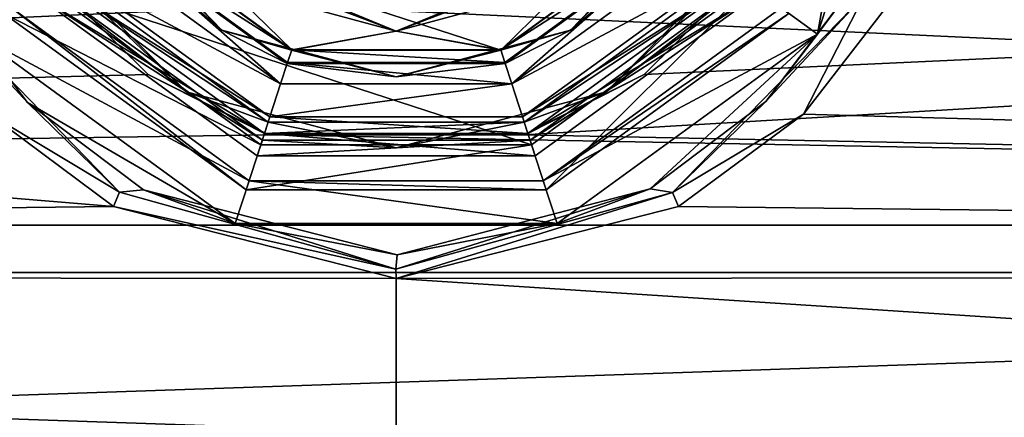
# Model space of a CAD drawing. Header units: metres. Extents: x -150 to 150, y -127 to 84.
# Tile 20 of 35: x -7.95 to 12.85, y -14.56 to -6.16. Entities that reach past the tile are written whole.
import ezdxf

# ---------------------------------------------------------------- set-up
doc = ezdxf.new("R2010")
doc.units = ezdxf.units.M
doc.layers.add('solid_26009713_SW0001', color=7, linetype='CONTINUOUS')

msp = doc.modelspace()

# ---------------------------------------------------------------- linework, layer by layer
at = {"layer": 'solid_26009713_SW0001'}
for points in [[(97.199997, 0, 21), (97.199997, -10.499961, 18.186556), (-128, 0, 21.000004)], [(-5.969513, -10.100263, -20.663609), (-127.5, -11.5, -19.918585), (-127.5, 0, -23)], [(-8.608455, -8.144982, -21.509516), (-5.969513, -10.100263, -20.663609), (-127.5, 0, -23)], [(10.05, 0, -28), (11, 0, -28), (8.899194, -6.465622, -28)], [(9.652077, -5.447359, -23.236103), (8.899194, -6.465622, -28), (11, 0, -28)], [(12.069973, 0, -23), (127.5, 0, -23), (127.5, -11.5, -19.918585)], [(-7.305765, -5.256003, -20.331612), (-9, 0, -21), (-128, -10.500185, -18.18642)], [(97.199997, -10.499961, 18.186556), (-128, -10.500185, 18.18642), (-128, 0, 21.000004)], [(127.5, 0, 23), (-127.5, 0, 23), (-127.5, -11.5, 19.918585)], [(127.5, -11.5, 19.918585), (127.5, 0, 23), (-127.5, -11.5, 19.918585)], [(8.130606, -5.907261, -28), (10.05, 0, -28), (8.899194, -6.465622, -28)], [(10.559915, -5.627206, -22.300999), (12.069973, 0, -23), (127.5, -11.5, -19.918585)], [(93.003281, -3.249998, -20.746988), (2.694352, -8.587227, -19.164017), (97.199997, -10.499961, -18.186556)], [(93.003281, -3.249998, -20.746988), (5.240971, -7.316567, -19.684202), (2.694352, -8.587227, -19.164017)], [(93.003281, -3.249998, -20.746988), (7.306207, -5.255387, -20.331772), (5.240971, -7.316567, -19.684202)], [(-6.375793, -3.681066, -16.212132), (-5.784582, -4.202513, -16.299999), (-3.681066, -6.375793, -16.212132)], [(-6.375793, -3.681066, -15.587868), (-3.681066, -6.375793, -15.587868), (-5.784581, -4.202514, -15.5)], [(-6.375793, -3.681066, -15.587868), (-6.027176, -4.379, -15.8), (-3.681066, -6.375793, -15.587868)], [(-6.375793, -3.681066, -16.212132), (-3.681066, -6.375793, -16.212132), (-6.027176, -4.379, -16)], [(3.681066, -6.375793, -16.212132), (5.784618, -4.202463, -16.299999), (6.375793, -3.681066, -16.212132)], [(3.681066, -6.375793, -15.587868), (6.375793, -3.681066, -15.587868), (5.784611, -4.202472, -15.5)], [(3.681066, -6.375793, -15.587868), (6.027176, -4.379001, -15.8), (6.375793, -3.681066, -15.587868)], [(3.681066, -6.375793, -16.212132), (6.375793, -3.681066, -16.212132), (6.027176, -4.379001, -16)], [(-6.007677, -4.364821, -18.697393), (-6.391287, -4.64343, -20), (-2.441283, -7.513331, -20)], [(-6.007677, -4.364821, -18.697393), (-2.207792, -6.794272, -18.5), (-5.780141, -4.198386, -18.5)], [(-2.294731, -7.06244, -18.697393), (-2.207792, -6.794272, -18.5), (-6.007677, -4.364821, -18.697393)], [(-2.294731, -7.06244, -18.697393), (-6.007677, -4.364821, -18.697393), (-2.441283, -7.513331, -20)], [(-0.000026, -6.399998, -16.299999), (-2.209406, -6.800076, -16.299999), (-5.784582, -4.202513, -16.299999)], [(-3.681066, -6.375793, -16.212132), (-5.784582, -4.202513, -16.299999), (-2.209406, -6.800076, -16.299999)], [(-4.525705, -4.52526, -16.299999), (-0.000026, -6.399998, -16.299999), (-5.784582, -4.202513, -16.299999)], [(-5.784581, -4.202514, -15.5), (2.209457, -6.800059, -15.5), (5.784611, -4.202472, -15.5)], [(-5.784581, -4.202514, -15.5), (-2.209409, -6.800075, -15.5), (2.209457, -6.800059, -15.5)], [(-3.681066, -6.375793, -15.587868), (-2.209409, -6.800075, -15.5), (-5.784581, -4.202514, -15.5)], [(-4.525704, -4.525261, -18.5), (-5.780141, -4.198386, -18.5), (-2.207792, -6.794272, -18.5)], [(-0.000018, -6.399998, -18.5), (2.207809, -6.794267, -18.5), (5.780152, -4.198371, -18.5)], [(4.525679, -4.525286, -18.5), (-0.000018, -6.399998, -18.5), (5.780152, -4.198371, -18.5)], [(6.007676, -4.364822, -18.697393), (5.780152, -4.198371, -18.5), (2.207809, -6.794267, -18.5)], [(6.007676, -4.364822, -18.697393), (2.207809, -6.794267, -18.5), (2.29473, -7.06244, -18.697393)], [(3.681066, -6.375793, -15.587868), (5.784611, -4.202472, -15.5), (2.209457, -6.800059, -15.5)], [(4.52567, -4.525296, -16.299999), (5.784618, -4.202463, -16.299999), (2.209465, -6.800056, -16.299999)], [(3.681066, -6.375793, -16.212132), (2.209465, -6.800056, -16.299999), (5.784618, -4.202463, -16.299999)], [(6.007676, -4.364822, -18.697393), (2.29473, -7.06244, -18.697393), (2.441283, -7.513331, -20)], [(6.007676, -4.364822, -18.697393), (2.441283, -7.513331, -20), (6.391287, -4.64343, -20)], [(-7.679183, -4.433578, -27.882843), (-7.402803, -5.377823, -28), (-4.433578, -7.679183, -27.882843)], [(-7.679183, -4.433578, -27.882843), (-4.433578, -7.679183, -27.882843), (-7.078898, -5.143122, -27.6)], [(-2.302178, -7.085371, -16), (-2.302178, -7.085371, -15.8), (-6.027176, -4.379, -15.8)], [(-3.681066, -6.375793, -15.587868), (-6.027176, -4.379, -15.8), (-2.302178, -7.085371, -15.8)], [(-6.027176, -4.379, -16), (-2.302178, -7.085371, -16), (-6.027176, -4.379, -15.8)], [(-3.681066, -6.375793, -16.212132), (-2.302178, -7.085371, -16), (-6.027176, -4.379, -16)], [(-1.912156, -5.885012, -16.387869), (-0.000026, -6.399998, -16.299999), (-4.525705, -4.52526, -16.299999)], [(-0.000018, -6.399998, -18.5), (-4.525704, -4.525261, -18.5), (-2.207792, -6.794272, -18.5)], [(-1.912156, -5.885012, -18.412132), (-4.525704, -4.525261, -18.5), (-0.000018, -6.399998, -18.5)], [(-0.000026, -6.399998, -16.299999), (4.52567, -4.525296, -16.299999), (2.209465, -6.800056, -16.299999)], [(1.912156, -5.885012, -16.387869), (4.52567, -4.525296, -16.299999), (-0.000026, -6.399998, -16.299999)], [(1.912156, -5.885012, -18.412132), (-0.000018, -6.399998, -18.5), (4.525679, -4.525286, -18.5)], [(6.027176, -4.379001, -16), (6.027176, -4.379001, -15.8), (2.302178, -7.085371, -15.8)], [(3.681066, -6.375793, -15.587868), (2.302178, -7.085371, -15.8), (6.027176, -4.379001, -15.8)], [(2.302178, -7.085371, -16), (6.027176, -4.379001, -16), (2.302178, -7.085371, -15.8)], [(3.681066, -6.375793, -16.212132), (6.027176, -4.379001, -16), (2.302178, -7.085371, -16)], [(4.433578, -7.679183, -27.882843), (7.402757, -5.377886, -28), (7.679183, -4.433578, -27.882843)], [(4.433578, -7.679183, -27.882843), (7.679183, -4.433578, -27.882843), (7.078898, -5.143121, -27.6)], [(-2.441292, -7.513323, -21.5), (-6.391299, -4.643411, -21.5), (-6.985078, -5.074856, -21.5)], [(-6.391287, -4.64343, -20), (-6.391299, -4.643411, -21.5), (-2.441292, -7.513323, -21.5)], [(-2.441283, -7.513331, -20), (-6.391287, -4.64343, -20), (-2.441292, -7.513323, -21.5)], [(2.441283, -7.513331, -20), (2.441292, -7.513323, -21.5), (6.391299, -4.643411, -21.5)], [(6.391287, -4.64343, -20), (2.441283, -7.513331, -20), (6.391299, -4.643411, -21.5)], [(6.391299, -4.643411, -21.5), (2.441292, -7.513323, -21.5), (6.985078, -5.074856, -21.5)], [(-7.281153, -5.290067, -21.711325), (-2.668059, -8.211392, -21.5), (-6.985078, -5.074856, -21.5)], [(-2.703936, -8.321733, -26.700001), (-7.281153, -5.290067, -26.555662), (-7.07894, -5.143064, -26.700001)], [(-2.703936, -8.321733, -26.700001), (-7.07894, -5.143064, -26.700001), (-7.078898, -5.143122, -27.6)], [(-2.703936, -8.321733, -26.700001), (-7.078898, -5.143122, -27.6), (-2.703898, -8.321745, -27.6)], [(-4.433578, -7.679183, -27.882843), (-2.703898, -8.321745, -27.6), (-7.078898, -5.143122, -27.6)], [(-2.441292, -7.513323, -21.5), (-6.985078, -5.074856, -21.5), (-2.668059, -8.211392, -21.5)], [(2.441292, -7.513323, -21.5), (2.668059, -8.211392, -21.5), (6.985078, -5.074856, -21.5)], [(7.281153, -5.290067, -21.711325), (6.985078, -5.074856, -21.5), (2.668059, -8.211392, -21.5)], [(2.703936, -8.321733, -26.700001), (2.703899, -8.321745, -27.6), (7.078898, -5.143121, -27.6)], [(4.433578, -7.679183, -27.882843), (7.078898, -5.143121, -27.6), (2.703899, -8.321745, -27.6)], [(7.07894, -5.143064, -26.700001), (7.281153, -5.290067, -26.555662), (2.703936, -8.321733, -26.700001)], [(7.07894, -5.143064, -26.700001), (2.703936, -8.321733, -26.700001), (7.078898, -5.143121, -27.6)], [(-5.240245, -7.317082, -19.684011), (-7.305765, -5.256003, -20.331612), (-128, -10.500185, -18.18642)], [(-2.827718, -8.702098, -28), (-7.402803, -5.377823, -28), (-7.685653, -5.583969, -28)], [(-7.685611, -5.584029, -27), (-7.281163, -5.290055, -27), (-2.781138, -8.559509, -27)], [(-4.433578, -7.679183, -27.882843), (-7.402803, -5.377823, -28), (-2.827718, -8.702098, -28)], [(-7.281153, -5.290067, -21.711325), (-7.305765, -5.256003, -20.331612), (-5.240245, -7.317082, -19.684011)], [(-2.781153, -8.559508, -26.555662), (-2.781138, -8.559509, -27), (-7.281163, -5.290055, -27)], [(-7.281153, -5.290067, -26.555662), (-2.781153, -8.559508, -26.555662), (-7.281163, -5.290055, -27)], [(-7.281153, -5.290067, -21.711325), (-5.240245, -7.317082, -19.684011), (-2.781153, -8.559508, -21.711325)], [(-2.703936, -8.321733, -26.700001), (-2.781153, -8.559508, -26.555662), (-7.281153, -5.290067, -26.555662)], [(-7.281153, -5.290067, -21.711325), (-2.781153, -8.559508, -21.711325), (-2.668059, -8.211392, -21.5)], [(2.781153, -8.559508, -21.711325), (7.281153, -5.290067, -21.711325), (2.668059, -8.211392, -21.5)], [(2.703936, -8.321733, -26.700001), (7.281153, -5.290067, -26.555662), (2.781153, -8.559508, -26.555662)], [(7.281153, -5.290067, -26.555662), (7.281163, -5.290055, -27), (2.781138, -8.559509, -27)], [(7.685611, -5.584029, -27), (2.781138, -8.559509, -27), (7.281163, -5.290055, -27)], [(2.781153, -8.559508, -26.555662), (7.281153, -5.290067, -26.555662), (2.781138, -8.559509, -27)], [(2.781153, -8.559508, -21.711325), (5.240971, -7.316567, -19.684202), (7.281153, -5.290067, -21.711325)], [(7.402757, -5.377886, -28), (2.827644, -8.702122, -28), (7.685653, -5.583969, -28)], [(4.433578, -7.679183, -27.882843), (2.827644, -8.702122, -28), (7.402757, -5.377886, -28)], [(7.281153, -5.290067, -21.711325), (5.240971, -7.316567, -19.684202), (7.306207, -5.255387, -20.331772)], [(-9.88942, -5.638101, -22.508753), (-9.64067, -5.467721, -23.230484), (-7.788869, -7.90573, -22.381886)], [(-7.788869, -7.90573, -22.381886), (-9.64067, -5.467721, -23.230484), (-8.899194, -6.465622, -28)], [(-8.292424, -6.024799, -39), (-7.483418, -5.437004, -40), (-2.858385, -8.797281, -40)], [(-2.935684, -9.035028, -28), (-7.685653, -5.583969, -28), (-7.685611, -5.584029, -27)], [(-2.827718, -8.702098, -28), (-7.685653, -5.583969, -28), (-2.935684, -9.035028, -28)], [(-2.935621, -9.03505, -27), (-7.685611, -5.584029, -27), (-2.781138, -8.559509, -27)], [(-2.935684, -9.035028, -28), (-7.685611, -5.584029, -27), (-2.935621, -9.03505, -27)], [(2.858385, -8.797281, -40), (-2.858385, -8.797281, -40), (-7.483418, -5.437004, -40)], [(7.483418, -5.437004, -40), (2.858385, -8.797281, -40), (-7.483418, -5.437004, -40)], [(7.685611, -5.584029, -27), (2.935621, -9.03505, -27), (2.781138, -8.559509, -27)], [(2.827644, -8.702122, -28), (2.935684, -9.035028, -28), (7.685653, -5.583969, -28)], [(3.167424, -9.748329, -39), (2.858385, -8.797281, -40), (7.483418, -5.437004, -40)], [(2.935684, -9.035028, -28), (2.935621, -9.03505, -27), (7.685611, -5.584029, -27)], [(7.685653, -5.583969, -28), (2.935684, -9.035028, -28), (7.685611, -5.584029, -27)], [(3.167424, -9.748329, -39), (7.483418, -5.437004, -40), (8.292424, -6.024799, -39)], [(9.652077, -5.447359, -23.236103), (7.812237, -7.882399, -22.391638), (8.899194, -6.465622, -28)], [(9.885674, -5.644625, -22.506874), (7.812237, -7.882399, -22.391638), (9.652077, -5.447359, -23.236103)], [(-9.88942, -5.638101, -22.508753), (-5.849147, -9.799135, -20.893032), (-8.608455, -8.144982, -21.509516)], [(-9.88942, -5.638101, -22.508753), (-7.788869, -7.90573, -22.381886), (-5.849147, -9.799135, -20.893032)], [(5.83822, -9.80569, -20.889763), (9.885674, -5.644625, -22.506874), (8.603068, -8.150282, -21.507507)], [(5.83822, -9.80569, -20.889763), (7.812237, -7.882399, -22.391638), (9.885674, -5.644625, -22.506874)], [(8.603068, -8.150282, -21.507507), (10.559915, -5.627206, -22.300999), (127.5, -11.5, -19.918585)], [(9.885674, -5.644625, -22.506874), (10.559915, -5.627206, -22.300999), (8.603068, -8.150282, -21.507507)], [(-8.130606, -5.907261, -28), (-3.105609, -9.55812, -28), (-8.899194, -6.465622, -28)], [(-8.292424, -6.024799, -39), (-2.858385, -8.797281, -40), (-3.167424, -9.748329, -39)], [(-8.292424, -6.024799, -39), (-3.167424, -9.748329, -39), (-8.292423, -6.024799, -28.200001)], [(-3.167424, -9.748329, -28.200001), (-8.130606, -5.907261, -28), (-8.292423, -6.024799, -28.200001)], [(-3.167424, -9.748329, -39), (-3.167424, -9.748329, -28.200001), (-8.292423, -6.024799, -28.200001)], [(-3.167424, -9.748329, -28.200001), (-3.105609, -9.55812, -28), (-8.130606, -5.907261, -28)], [(-1.912156, -5.885012, -18.412132), (-0.000018, -6.399998, -18.5), (1.912156, -5.885012, -18.412132)], [(-1.912156, -5.885012, -16.387869), (1.912156, -5.885012, -16.387869), (-0.000026, -6.399998, -16.299999)], [(3.105609, -9.55812, -28), (8.130606, -5.907261, -28), (8.899194, -6.465622, -28)], [(8.292423, -6.0248, -28.200001), (8.130606, -5.907261, -28), (3.105609, -9.55812, -28)], [(8.292423, -6.0248, -28.200001), (3.105609, -9.55812, -28), (3.167424, -9.748329, -28.200001)], [(8.292424, -6.024799, -39), (8.292423, -6.0248, -28.200001), (3.167424, -9.748329, -28.200001)], [(3.167424, -9.748329, -39), (8.292424, -6.024799, -39), (3.167424, -9.748329, -28.200001)], [(-3.681066, -6.375793, -16.212132), (-2.209406, -6.800076, -16.299999), (0, -7.362132, -16.212132)], [(-3.681066, -6.375793, -15.587868), (0, -7.362132, -15.587868), (-2.209409, -6.800075, -15.5)], [(-3.681066, -6.375793, -15.587868), (-2.302178, -7.085371, -15.8), (0, -7.362132, -15.587868)], [(-3.681066, -6.375793, -16.212132), (0, -7.362132, -16.212132), (-2.302178, -7.085371, -16)], [(-0.000026, -6.399998, -16.299999), (2.209465, -6.800056, -16.299999), (-2.209406, -6.800076, -16.299999)], [(-0.000018, -6.399998, -18.5), (-2.207792, -6.794272, -18.5), (2.207809, -6.794267, -18.5)], [(0, -7.362132, -16.212132), (2.209465, -6.800056, -16.299999), (3.681066, -6.375793, -16.212132)], [(0, -7.362132, -15.587868), (3.681066, -6.375793, -15.587868), (2.209457, -6.800059, -15.5)], [(0, -7.362132, -15.587868), (2.302178, -7.085371, -15.8), (3.681066, -6.375793, -15.587868)], [(0, -7.362132, -16.212132), (3.681066, -6.375793, -16.212132), (2.302178, -7.085371, -16)], [(-3.105609, -9.55812, -28), (-3.399199, -10.461618, -28), (-8.899194, -6.465622, -28)], [(-7.788869, -7.90573, -22.381886), (-8.899194, -6.465622, -28), (-3.399199, -10.461618, -28)], [(3.105609, -9.55812, -28), (8.899194, -6.465622, -28), (3.399199, -10.461618, -28)], [(5.368796, -9.730381, -21.511999), (3.399199, -10.461618, -28), (8.899194, -6.465622, -28)], [(7.812237, -7.882399, -22.391638), (5.368796, -9.730381, -21.511999), (8.899194, -6.465622, -28)], [(2.29473, -7.06244, -18.697393), (-2.207792, -6.794272, -18.5), (-2.294731, -7.06244, -18.697393)], [(0, -7.362132, -15.587868), (2.209457, -6.800059, -15.5), (-2.209409, -6.800075, -15.5)], [(0, -7.362132, -16.212132), (-2.209406, -6.800076, -16.299999), (2.209465, -6.800056, -16.299999)], [(2.29473, -7.06244, -18.697393), (2.207809, -6.794267, -18.5), (-2.207792, -6.794272, -18.5)], [(-2.294731, -7.06244, -18.697393), (-2.441283, -7.513331, -20), (2.441283, -7.513331, -20)], [(2.29473, -7.06244, -18.697393), (-2.294731, -7.06244, -18.697393), (2.441283, -7.513331, -20)], [(2.302178, -7.085371, -16), (2.302178, -7.085371, -15.8), (-2.302178, -7.085371, -15.8)], [(0, -7.362132, -15.587868), (-2.302178, -7.085371, -15.8), (2.302178, -7.085371, -15.8)], [(-2.302178, -7.085371, -16), (2.302178, -7.085371, -16), (-2.302178, -7.085371, -15.8)], [(0, -7.362132, -16.212132), (2.302178, -7.085371, -16), (-2.302178, -7.085371, -16)], [(-2.694005, -8.587335, -19.163969), (-5.240245, -7.317082, -19.684011), (-128, -10.500185, -18.18642)], [(-2.781153, -8.559508, -21.711325), (-5.240245, -7.317082, -19.684011), (-2.694005, -8.587335, -19.163969)], [(2.781153, -8.559508, -21.711325), (2.694352, -8.587227, -19.164017), (5.240971, -7.316567, -19.684202)], [(-4.433578, -7.679183, -27.882843), (-2.827718, -8.702098, -28), (0, -8.867157, -27.882843)], [(-4.433578, -7.679183, -27.882843), (0, -8.867157, -27.882843), (-2.703898, -8.321745, -27.6)], [(2.441292, -7.513323, -21.5), (-2.668059, -8.211392, -21.5), (2.668059, -8.211392, -21.5)], [(2.441292, -7.513323, -21.5), (-2.441292, -7.513323, -21.5), (-2.668059, -8.211392, -21.5)], [(-2.441283, -7.513331, -20), (-2.441292, -7.513323, -21.5), (2.441292, -7.513323, -21.5)], [(2.441283, -7.513331, -20), (-2.441283, -7.513331, -20), (2.441292, -7.513323, -21.5)], [(0, -8.867157, -27.882843), (2.827644, -8.702122, -28), (4.433578, -7.679183, -27.882843)], [(0, -8.867157, -27.882843), (4.433578, -7.679183, -27.882843), (2.703899, -8.321745, -27.6)], [(5.83822, -9.80569, -20.889763), (5.368796, -9.730381, -21.511999), (7.812237, -7.882399, -22.391638)], [(-5.336195, -9.748492, -21.502241), (-7.788869, -7.90573, -22.381886), (-3.399199, -10.461618, -28)], [(-5.849147, -9.799135, -20.893032), (-7.788869, -7.90573, -22.381886), (-5.336195, -9.748492, -21.502241)], [(-5.849147, -9.799135, -20.893032), (-5.969513, -10.100263, -20.663609), (-8.608455, -8.144982, -21.509516)], [(-2.781153, -8.559508, -21.711325), (2.781153, -8.559508, -21.711325), (-2.668059, -8.211392, -21.5)], [(2.781153, -8.559508, -21.711325), (2.668059, -8.211392, -21.5), (-2.668059, -8.211392, -21.5)], [(5.83822, -9.80569, -20.889763), (8.603068, -8.150282, -21.507507), (5.967834, -10.101137, -20.663181)], [(5.967834, -10.101137, -20.663181), (8.603068, -8.150282, -21.507507), (127.5, -11.5, -19.918585)], [(2.703936, -8.321733, -26.700001), (2.781153, -8.559508, -26.555662), (-2.781153, -8.559508, -26.555662)], [(2.703936, -8.321733, -26.700001), (-2.781153, -8.559508, -26.555662), (-2.703936, -8.321733, -26.700001)], [(-2.703936, -8.321733, -26.700001), (-2.703898, -8.321745, -27.6), (2.703899, -8.321745, -27.6)], [(2.703936, -8.321733, -26.700001), (-2.703936, -8.321733, -26.700001), (2.703899, -8.321745, -27.6)], [(0, -8.867157, -27.882843), (2.703899, -8.321745, -27.6), (-2.703898, -8.321745, -27.6)], [(-2.694005, -8.587335, -19.163969), (-128, -10.500185, -18.18642), (97.199997, -10.499961, -18.186556)], [(2.827644, -8.702122, -28), (-2.827718, -8.702098, -28), (-2.935684, -9.035028, -28)], [(2.827644, -8.702122, -28), (-2.935684, -9.035028, -28), (2.935684, -9.035028, -28)], [(2.935621, -9.03505, -27), (-2.935621, -9.03505, -27), (-2.781138, -8.559509, -27)], [(0, -8.867157, -27.882843), (-2.827718, -8.702098, -28), (2.827644, -8.702122, -28)], [(-2.781153, -8.559508, -21.711325), (-2.694005, -8.587335, -19.163969), (2.694352, -8.587227, -19.164017)], [(-2.781153, -8.559508, -21.711325), (2.694352, -8.587227, -19.164017), (2.781153, -8.559508, -21.711325)], [(-2.781153, -8.559508, -26.555662), (2.781153, -8.559508, -26.555662), (-2.781138, -8.559509, -27)], [(2.781153, -8.559508, -26.555662), (2.781138, -8.559509, -27), (-2.781138, -8.559509, -27)], [(2.935621, -9.03505, -27), (-2.781138, -8.559509, -27), (2.781138, -8.559509, -27)], [(2.694352, -8.587227, -19.164017), (-2.694005, -8.587335, -19.163969), (97.199997, -10.499961, -18.186556)], [(-3.167424, -9.748329, -39), (-2.858385, -8.797281, -40), (2.858385, -8.797281, -40)], [(-3.167424, -9.748329, -39), (2.858385, -8.797281, -40), (3.167424, -9.748329, -39)], [(-2.935684, -9.035028, -28), (-2.935621, -9.03505, -27), (2.935621, -9.03505, -27)], [(2.935684, -9.035028, -28), (-2.935684, -9.035028, -28), (2.935621, -9.03505, -27)], [(-3.105609, -9.55812, -28), (3.399199, -10.461618, -28), (-3.399199, -10.461618, -28)], [(3.167424, -9.748329, -28.200001), (-3.105609, -9.55812, -28), (-3.167424, -9.748329, -28.200001)], [(-3.105609, -9.55812, -28), (3.105609, -9.55812, -28), (3.399199, -10.461618, -28)], [(3.167424, -9.748329, -28.200001), (3.105609, -9.55812, -28), (-3.105609, -9.55812, -28)], [(-5.849147, -9.799135, -20.893032), (-5.336195, -9.748492, -21.502241), (-0.006573, -11.426392, -19.997469)], [(0.018065, -11.127525, -20.693241), (-5.336195, -9.748492, -21.502241), (-3.399199, -10.461618, -28)], [(-0.006573, -11.426392, -19.997469), (-5.336195, -9.748492, -21.502241), (0.018065, -11.127525, -20.693241)], [(3.167424, -9.748329, -39), (3.167424, -9.748329, -28.200001), (-3.167424, -9.748329, -28.200001)], [(-3.167424, -9.748329, -39), (3.167424, -9.748329, -39), (-3.167424, -9.748329, -28.200001)], [(-0.006573, -11.426392, -19.997469), (0.018065, -11.127525, -20.693241), (5.368796, -9.730381, -21.511999)], [(-0.006573, -11.426392, -19.997469), (5.368796, -9.730381, -21.511999), (5.83822, -9.80569, -20.889763)], [(5.368796, -9.730381, -21.511999), (0.018065, -11.127525, -20.693241), (3.399199, -10.461618, -28)], [(-5.849147, -9.799135, -20.893032), (-0.006573, -11.426392, -19.997469), (-5.969513, -10.100263, -20.663609)], [(-0.006573, -11.426392, -19.997469), (5.83822, -9.80569, -20.889763), (-0.001224, -11.621921, -19.847694)], [(5.83822, -9.80569, -20.889763), (5.967834, -10.101137, -20.663181), (-0.001224, -11.621921, -19.847694)], [(-5.969513, -10.100263, -20.663609), (-0.001224, -11.621921, -19.847694), (-127.5, -11.5, -19.918585)], [(-0.006573, -11.426392, -19.997469), (-0.001224, -11.621921, -19.847694), (-5.969513, -10.100263, -20.663609)], [(-0.001224, -11.621921, -19.847694), (5.967834, -10.101137, -20.663181), (127.5, -11.5, -19.918585)], [(97.199997, -10.499961, -18.186556), (-128, -10.500185, -18.18642), (-128, -18.18647, -10.50011)], [(97.199997, -18.186556, -10.499961), (97.199997, -10.499961, -18.186556), (-128, -18.18647, -10.50011)], [(97.199997, -10.499961, 18.186556), (97.199997, -18.186556, 10.499961), (-128, -10.500185, 18.18642)], [(97.199997, -18.186556, 10.499961), (-128, -18.18647, 10.50011), (-128, -10.500185, 18.18642)], [(0.018065, -11.127525, -20.693241), (-3.399199, -10.461618, -28), (3.399199, -10.461618, -28)], [(127.5, -11.5, 19.918585), (-127.5, -19.918585, 11.5), (0.001326, -16.276901, 16.25)], [(127.5, -11.5, 19.918585), (-127.5, -11.5, 19.918585), (-127.5, -19.918585, 11.5)], [(-127.5, -11.5, -19.918585), (-0.000139, -16.860071, -15.644105), (-8.009869, -18.510105, -13.651958)], [(-0.001224, -11.621921, -19.847694), (-0.000139, -16.860071, -15.644105), (-127.5, -11.5, -19.918585)], [(-0.001224, -11.621921, -19.847694), (127.5, -11.5, -19.918585), (127.5, -19.918585, -11.5)], [(-0.001224, -11.621921, -19.847694), (127.5, -19.918585, -11.5), (-0.000139, -16.860071, -15.644105)], [(127.5, -11.5, 19.918585), (0.001326, -16.276901, 16.25), (11.931823, -16.770004, 15.740615)], [(14.129598, -17.568432, 14.844198), (127.5, -11.5, 19.918585), (11.931823, -16.770004, 15.740615)]]:
    msp.add_3dface(points, dxfattribs=at)

doc.saveas('drawing.dxf')
